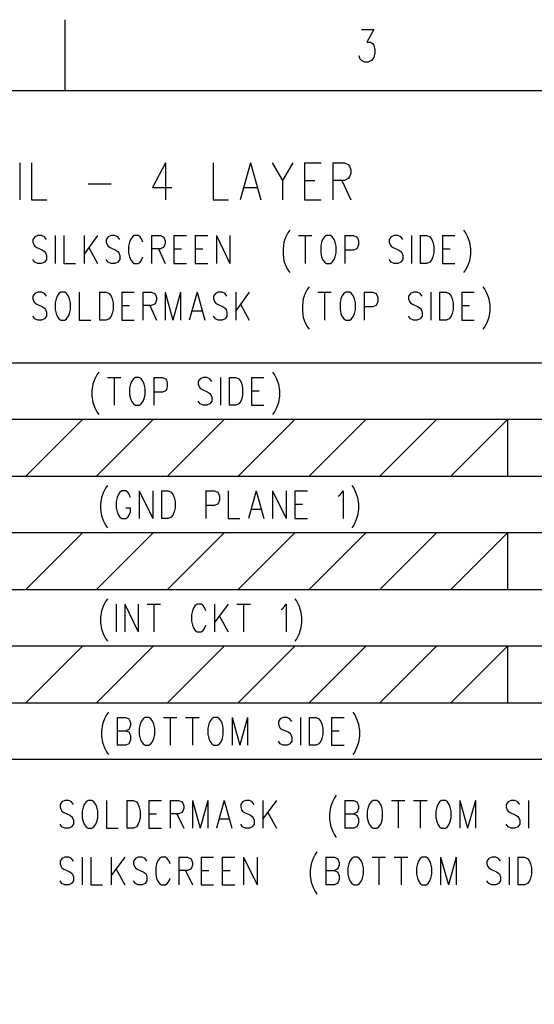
# Model space of a CAD drawing. Extents: x 2 to 38, y 4.3 to 27.6.
# Tile 31 of 33: x 24.2 to 28, y 20.3 to 27.6. Entities that reach past the tile are written whole.
import ezdxf

# ---------------------------------------------------------------- set-up
doc = ezdxf.new("R2010")
doc.units = 0
doc.layers.add('pho', color=1, linetype='CONTINUOUS')

msp = doc.modelspace()

# ---------------------------------------------------------------- linework, layer by layer
at = {"layer": 'pho', "color": 1}
for points in [[(24.49683, 27.07542), (24.49683, 27.60446)], [(26.70917, 27.53006), (26.80175, 27.53006), (26.75125, 27.43748), (26.7765, 27.43748), (26.79333, 27.42591), (26.80175, 27.41433), (26.81017, 27.37961), (26.81017, 27.35647), (26.80175, 27.32175), (26.78492, 27.29861), (26.75967, 27.28703), (26.73442, 27.28703), (26.70917, 27.29861), (26.70075, 27.31018), (26.69233, 27.33332)], [(2.54174, 4.85581), (2.54174, 27.07542), (37.45826, 27.07542), (37.45826, 4.85581), (2.54174, 4.85581)], [(24.15843, 26.53633), (24.15843, 26.25858)], [(24.245, 26.53633), (24.245, 26.25858), (24.36043, 26.25858)], [(25.24537, 26.53633), (25.14918, 26.35116), (25.29346, 26.35116)], [(25.24537, 26.53633), (25.24537, 26.25858)], [(25.60127, 26.53633), (25.60127, 26.25858), (25.71669, 26.25858)], [(25.88021, 26.53633), (25.80326, 26.25858)], [(25.88021, 26.53633), (25.95716, 26.25858)], [(26.04373, 26.53633), (26.12068, 26.40407), (26.12068, 26.25858)], [(26.19764, 26.53633), (26.12068, 26.40407)], [(26.28421, 26.53633), (26.28421, 26.25858)], [(26.28421, 26.53633), (26.40925, 26.53633)], [(26.49582, 26.53633), (26.49582, 26.25858)], [(26.49582, 26.53633), (26.58239, 26.53633), (26.61125, 26.5231), (26.62087, 26.50988), (26.63049, 26.48342), (26.63049, 26.45697), (26.62087, 26.43052), (26.61125, 26.41729), (26.58239, 26.40407), (26.49582, 26.40407)], [(26.28421, 26.40407), (26.36116, 26.40407)], [(26.56315, 26.40407), (26.63049, 26.25858)], [(24.66823, 26.37762), (24.84137, 26.37762)], [(25.83212, 26.35116), (25.92831, 26.35116)], [(26.28421, 26.25858), (26.40925, 26.25858)], [(24.35658, 25.96311), (24.34215, 25.98295), (24.32051, 25.99287), (24.29166, 25.99287), (24.27001, 25.98295), (24.25558, 25.96311), (24.25558, 25.94328), (24.2628, 25.92344), (24.27001, 25.91352), (24.28444, 25.9036), (24.32773, 25.88376), (24.34215, 25.87384), (24.34937, 25.86392), (24.35658, 25.84408), (24.35658, 25.81432), (24.34215, 25.79448), (24.32051, 25.78456), (24.29166, 25.78456), (24.27001, 25.79448), (24.25558, 25.81432)], [(24.42151, 25.99287), (24.42151, 25.78456)], [(24.48644, 25.99287), (24.48644, 25.78456), (24.57301, 25.78456)], [(24.63793, 25.99287), (24.63793, 25.78456)], [(24.73893, 25.99287), (24.63793, 25.854)], [(24.90486, 25.96311), (24.89043, 25.98295), (24.86879, 25.99287), (24.83993, 25.99287), (24.81829, 25.98295), (24.80386, 25.96311), (24.80386, 25.94328), (24.81107, 25.92344), (24.81829, 25.91352), (24.83272, 25.9036), (24.876, 25.88376), (24.89043, 25.87384), (24.89764, 25.86392), (24.90486, 25.84408), (24.90486, 25.81432), (24.89043, 25.79448), (24.86879, 25.78456), (24.83993, 25.78456), (24.81829, 25.79448), (24.80386, 25.81432)], [(25.078, 25.94328), (25.07078, 25.96311), (25.05636, 25.98295), (25.04193, 25.99287), (25.01307, 25.99287), (24.99864, 25.98295), (24.98421, 25.96311), (24.977, 25.94328), (24.96979, 25.91352), (24.96979, 25.86392), (24.977, 25.83416), (24.98421, 25.81432), (24.99864, 25.79448), (25.01307, 25.78456), (25.04193, 25.78456), (25.05636, 25.79448), (25.07078, 25.81432), (25.078, 25.83416)], [(25.14293, 25.99287), (25.14293, 25.78456)], [(25.14293, 25.99287), (25.20785, 25.99287), (25.2295, 25.98295), (25.23671, 25.97303), (25.24392, 25.95319), (25.24392, 25.93336), (25.23671, 25.91352), (25.2295, 25.9036), (25.20785, 25.89368), (25.14293, 25.89368)], [(25.30885, 25.99287), (25.30885, 25.78456)], [(25.30885, 25.99287), (25.40264, 25.99287)], [(25.46756, 25.99287), (25.46756, 25.78456)], [(25.46756, 25.99287), (25.56135, 25.99287)], [(25.62627, 25.99287), (25.62627, 25.78456)], [(25.62627, 25.99287), (25.72727, 25.78456)], [(25.72727, 25.99287), (25.72727, 25.78456)], [(26.17455, 26.03255), (26.16012, 26.01271), (26.14569, 25.98295), (26.13127, 25.94328), (26.12405, 25.89368), (26.12405, 25.854), (26.13127, 25.8044), (26.14569, 25.76472), (26.16012, 25.73497), (26.17455, 25.71513)], [(26.23948, 25.99287), (26.34048, 25.99287)], [(26.28998, 25.99287), (26.28998, 25.78456)], [(26.44869, 25.99287), (26.43426, 25.98295), (26.41983, 25.96311), (26.41262, 25.94328), (26.4054, 25.91352), (26.4054, 25.86392), (26.41262, 25.83416), (26.41983, 25.81432), (26.43426, 25.79448), (26.44869, 25.78456), (26.47755, 25.78456), (26.49197, 25.79448), (26.5064, 25.81432), (26.51362, 25.83416), (26.52083, 25.86392), (26.52083, 25.91352), (26.51362, 25.94328), (26.5064, 25.96311), (26.49197, 25.98295), (26.47755, 25.99287), (26.44869, 25.99287)], [(26.58576, 25.99287), (26.58576, 25.78456)], [(26.58576, 25.99287), (26.65069, 25.99287), (26.67233, 25.98295), (26.67954, 25.97303), (26.68676, 25.95319), (26.68676, 25.92344), (26.67954, 25.9036), (26.67233, 25.89368), (26.65069, 25.88376), (26.58576, 25.88376)], [(27.01861, 25.96311), (27.00418, 25.98295), (26.98254, 25.99287), (26.95368, 25.99287), (26.93204, 25.98295), (26.91761, 25.96311), (26.91761, 25.94328), (26.92482, 25.92344), (26.93204, 25.91352), (26.94647, 25.9036), (26.98975, 25.88376), (27.00418, 25.87384), (27.01139, 25.86392), (27.01861, 25.84408), (27.01861, 25.81432), (27.00418, 25.79448), (26.98254, 25.78456), (26.95368, 25.78456), (26.93204, 25.79448), (26.91761, 25.81432)], [(27.08353, 25.99287), (27.08353, 25.78456)], [(27.14846, 25.99287), (27.14846, 25.78456)], [(27.14846, 25.99287), (27.19896, 25.99287), (27.2206, 25.98295), (27.23503, 25.96311), (27.24225, 25.94328), (27.24946, 25.91352), (27.24946, 25.86392), (27.24225, 25.83416), (27.23503, 25.81432), (27.2206, 25.79448), (27.19896, 25.78456), (27.14846, 25.78456)], [(27.31439, 25.99287), (27.31439, 25.78456)], [(27.31439, 25.99287), (27.40817, 25.99287)], [(27.4731, 26.03255), (27.48753, 26.01271), (27.50196, 25.98295), (27.51638, 25.94328), (27.5236, 25.89368), (27.5236, 25.854), (27.51638, 25.8044), (27.50196, 25.76472), (27.48753, 25.73497), (27.4731, 25.71513)], [(24.67401, 25.9036), (24.73893, 25.78456)], [(25.19342, 25.89368), (25.24392, 25.78456)], [(25.30885, 25.89368), (25.36656, 25.89368)], [(25.46756, 25.89368), (25.52528, 25.89368)], [(27.31439, 25.89368), (27.3721, 25.89368)], [(25.30885, 25.78456), (25.40264, 25.78456)], [(25.46756, 25.78456), (25.56135, 25.78456)], [(27.31439, 25.78456), (27.40817, 25.78456)], [(26.31883, 25.60932), (26.30441, 25.58948), (26.28998, 25.55972), (26.27555, 25.52004), (26.26833, 25.47045), (26.26833, 25.43077), (26.27555, 25.38117), (26.28998, 25.34149), (26.30441, 25.31174), (26.31883, 25.2919)], [(27.61738, 25.60932), (27.63181, 25.58948), (27.64624, 25.55972), (27.66067, 25.52004), (27.66788, 25.47045), (27.66788, 25.43077), (27.66067, 25.38117), (27.64624, 25.34149), (27.63181, 25.31174), (27.61738, 25.2919)], [(24.35658, 25.53988), (24.34215, 25.55972), (24.32051, 25.56964), (24.29166, 25.56964), (24.27001, 25.55972), (24.25558, 25.53988), (24.25558, 25.52004), (24.2628, 25.50021), (24.27001, 25.49029), (24.28444, 25.48037), (24.32773, 25.46053), (24.34215, 25.45061), (24.34937, 25.44069), (24.35658, 25.42085), (24.35658, 25.39109), (24.34215, 25.37125), (24.32051, 25.36133), (24.29166, 25.36133), (24.27001, 25.37125), (24.25558, 25.39109)], [(24.46479, 25.56964), (24.45037, 25.55972), (24.43594, 25.53988), (24.42872, 25.52004), (24.42151, 25.49029), (24.42151, 25.44069), (24.42872, 25.41093), (24.43594, 25.39109), (24.45037, 25.37125), (24.46479, 25.36133), (24.49365, 25.36133), (24.50808, 25.37125), (24.52251, 25.39109), (24.52972, 25.41093), (24.53694, 25.44069), (24.53694, 25.49029), (24.52972, 25.52004), (24.52251, 25.53988), (24.50808, 25.55972), (24.49365, 25.56964), (24.46479, 25.56964)], [(24.60186, 25.56964), (24.60186, 25.36133), (24.68843, 25.36133)], [(24.75336, 25.56964), (24.75336, 25.36133)], [(24.75336, 25.56964), (24.80386, 25.56964), (24.8255, 25.55972), (24.83993, 25.53988), (24.84715, 25.52004), (24.85436, 25.49029), (24.85436, 25.44069), (24.84715, 25.41093), (24.83993, 25.39109), (24.8255, 25.37125), (24.80386, 25.36133), (24.75336, 25.36133)], [(24.91929, 25.56964), (24.91929, 25.36133)], [(24.91929, 25.56964), (25.01307, 25.56964)], [(25.078, 25.56964), (25.078, 25.36133)], [(25.078, 25.56964), (25.14293, 25.56964), (25.16457, 25.55972), (25.17178, 25.5498), (25.179, 25.52996), (25.179, 25.51013), (25.17178, 25.49029), (25.16457, 25.48037), (25.14293, 25.47045), (25.078, 25.47045)], [(25.24392, 25.56964), (25.24392, 25.36133)], [(25.24392, 25.56964), (25.30164, 25.36133)], [(25.35935, 25.56964), (25.30164, 25.36133)], [(25.35935, 25.56964), (25.35935, 25.36133)], [(25.48199, 25.56964), (25.42428, 25.36133)], [(25.48199, 25.56964), (25.5397, 25.36133)], [(25.70563, 25.53988), (25.6912, 25.55972), (25.66956, 25.56964), (25.6407, 25.56964), (25.61906, 25.55972), (25.60463, 25.53988), (25.60463, 25.52004), (25.61185, 25.50021), (25.61906, 25.49029), (25.63349, 25.48037), (25.67677, 25.46053), (25.6912, 25.45061), (25.69842, 25.44069), (25.70563, 25.42085), (25.70563, 25.39109), (25.6912, 25.37125), (25.66956, 25.36133), (25.6407, 25.36133), (25.61906, 25.37125), (25.60463, 25.39109)], [(25.77056, 25.56964), (25.77056, 25.36133)], [(25.87156, 25.56964), (25.77056, 25.43077)], [(26.38376, 25.56964), (26.48476, 25.56964)], [(26.43426, 25.56964), (26.43426, 25.36133)], [(26.59297, 25.56964), (26.57854, 25.55972), (26.56412, 25.53988), (26.5569, 25.52004), (26.54969, 25.49029), (26.54969, 25.44069), (26.5569, 25.41093), (26.56412, 25.39109), (26.57854, 25.37125), (26.59297, 25.36133), (26.62183, 25.36133), (26.63626, 25.37125), (26.65069, 25.39109), (26.6579, 25.41093), (26.66511, 25.44069), (26.66511, 25.49029), (26.6579, 25.52004), (26.65069, 25.53988), (26.63626, 25.55972), (26.62183, 25.56964), (26.59297, 25.56964)], [(26.73004, 25.56964), (26.73004, 25.36133)], [(26.73004, 25.56964), (26.79497, 25.56964), (26.81661, 25.55972), (26.82382, 25.5498), (26.83104, 25.52996), (26.83104, 25.50021), (26.82382, 25.48037), (26.81661, 25.47045), (26.79497, 25.46053), (26.73004, 25.46053)], [(27.16289, 25.53988), (27.14846, 25.55972), (27.12682, 25.56964), (27.09796, 25.56964), (27.07632, 25.55972), (27.06189, 25.53988), (27.06189, 25.52004), (27.06911, 25.50021), (27.07632, 25.49029), (27.09075, 25.48037), (27.13403, 25.46053), (27.14846, 25.45061), (27.15568, 25.44069), (27.16289, 25.42085), (27.16289, 25.39109), (27.14846, 25.37125), (27.12682, 25.36133), (27.09796, 25.36133), (27.07632, 25.37125), (27.06189, 25.39109)], [(27.22782, 25.56964), (27.22782, 25.36133)], [(27.29275, 25.56964), (27.29275, 25.36133)], [(27.29275, 25.56964), (27.34324, 25.56964), (27.36489, 25.55972), (27.37932, 25.53988), (27.38653, 25.52004), (27.39374, 25.49029), (27.39374, 25.44069), (27.38653, 25.41093), (27.37932, 25.39109), (27.36489, 25.37125), (27.34324, 25.36133), (27.29275, 25.36133)], [(27.45867, 25.56964), (27.45867, 25.36133)], [(27.45867, 25.56964), (27.55245, 25.56964)], [(24.91929, 25.47045), (24.977, 25.47045)], [(25.1285, 25.47045), (25.179, 25.36133)], [(25.80663, 25.48037), (25.87156, 25.36133)], [(27.45867, 25.47045), (27.51638, 25.47045)], [(25.44592, 25.43077), (25.51806, 25.43077)], [(24.91929, 25.36133), (25.01307, 25.36133)], [(27.45867, 25.36133), (27.55245, 25.36133)], [(20.81684, 25.04179), (28.22337, 25.04179), (28.22337, 24.61856), (20.81684, 24.61856), (20.81684, 25.04179)], [(24.74759, 24.97236), (24.73316, 24.95252), (24.71873, 24.92276), (24.7043, 24.88308), (24.69709, 24.83349), (24.69709, 24.79381), (24.7043, 24.74421), (24.71873, 24.70453), (24.73316, 24.67477), (24.74759, 24.65493)], [(24.81252, 24.93268), (24.91352, 24.93268)], [(24.86302, 24.93268), (24.86302, 24.72437)], [(25.02173, 24.93268), (25.0073, 24.92276), (24.99287, 24.90292), (24.98566, 24.88308), (24.97844, 24.85332), (24.97844, 24.80373), (24.98566, 24.77397), (24.99287, 24.75413), (25.0073, 24.73429), (25.02173, 24.72437), (25.05058, 24.72437), (25.06501, 24.73429), (25.07944, 24.75413), (25.08666, 24.77397), (25.09387, 24.80373), (25.09387, 24.85332), (25.08666, 24.88308), (25.07944, 24.90292), (25.06501, 24.92276), (25.05058, 24.93268), (25.02173, 24.93268)], [(25.1588, 24.93268), (25.1588, 24.72437)], [(25.1588, 24.93268), (25.22372, 24.93268), (25.24537, 24.92276), (25.25258, 24.91284), (25.2598, 24.893), (25.2598, 24.86324), (25.25258, 24.8434), (25.24537, 24.83349), (25.22372, 24.82357), (25.1588, 24.82357)], [(25.59165, 24.90292), (25.57722, 24.92276), (25.55558, 24.93268), (25.52672, 24.93268), (25.50508, 24.92276), (25.49065, 24.90292), (25.49065, 24.88308), (25.49786, 24.86324), (25.50508, 24.85332), (25.5195, 24.8434), (25.56279, 24.82357), (25.57722, 24.81365), (25.58443, 24.80373), (25.59165, 24.78389), (25.59165, 24.75413), (25.57722, 24.73429), (25.55558, 24.72437), (25.52672, 24.72437), (25.50508, 24.73429), (25.49065, 24.75413)], [(25.65657, 24.93268), (25.65657, 24.72437)], [(25.7215, 24.93268), (25.7215, 24.72437)], [(25.7215, 24.93268), (25.772, 24.93268), (25.79364, 24.92276), (25.80807, 24.90292), (25.81529, 24.88308), (25.8225, 24.85332), (25.8225, 24.80373), (25.81529, 24.77397), (25.80807, 24.75413), (25.79364, 24.73429), (25.772, 24.72437), (25.7215, 24.72437)], [(25.88743, 24.93268), (25.88743, 24.72437)], [(25.88743, 24.93268), (25.98121, 24.93268)], [(26.04614, 24.97236), (26.06057, 24.95252), (26.075, 24.92276), (26.08942, 24.88308), (26.09664, 24.83349), (26.09664, 24.79381), (26.08942, 24.74421), (26.075, 24.70453), (26.06057, 24.67477), (26.04614, 24.65493)], [(25.88743, 24.83349), (25.94514, 24.83349)], [(25.88743, 24.72437), (25.98121, 24.72437)], [(24.62591, 24.61856), (24.20268, 24.19533)], [(25.15495, 24.61856), (24.73172, 24.19533)], [(25.68399, 24.61856), (25.26076, 24.19533)], [(26.21303, 24.61856), (25.7898, 24.19533)], [(26.74206, 24.61856), (26.31883, 24.19533)], [(27.2711, 24.61856), (26.84787, 24.19533)], [(27.80014, 24.61856), (27.37691, 24.19533)], [(27.80014, 24.61856), (27.80014, 24.19533)], [(20.81684, 24.19533), (28.22337, 24.19533), (28.22337, 23.7721), (20.81684, 23.7721), (20.81684, 24.19533)], [(24.81252, 24.1259), (24.79809, 24.10606), (24.78366, 24.0763), (24.76923, 24.03662), (24.76202, 23.98702), (24.76202, 23.94735), (24.76923, 23.89775), (24.78366, 23.85807), (24.79809, 23.82831), (24.81252, 23.80847)], [(26.6377, 24.1259), (26.65213, 24.10606), (26.66656, 24.0763), (26.68098, 24.03662), (26.6882, 23.98702), (26.6882, 23.94735), (26.68098, 23.89775), (26.66656, 23.85807), (26.65213, 23.82831), (26.6377, 23.80847)], [(24.98566, 24.03662), (24.97844, 24.05646), (24.96401, 24.0763), (24.94959, 24.08622), (24.92073, 24.08622), (24.9063, 24.0763), (24.89187, 24.05646), (24.88466, 24.03662), (24.87744, 24.00686), (24.87744, 23.95727), (24.88466, 23.92751), (24.89187, 23.90767), (24.9063, 23.88783), (24.92073, 23.87791), (24.94959, 23.87791), (24.96401, 23.88783), (24.97844, 23.90767), (24.98566, 23.92751), (24.98566, 23.95727)], [(25.05058, 24.08622), (25.05058, 23.87791)], [(25.05058, 24.08622), (25.15158, 23.87791)], [(25.15158, 24.08622), (25.15158, 23.87791)], [(25.21651, 24.08622), (25.21651, 23.87791)], [(25.21651, 24.08622), (25.26701, 24.08622), (25.28865, 24.0763), (25.30308, 24.05646), (25.31029, 24.03662), (25.31751, 24.00686), (25.31751, 23.95727), (25.31029, 23.92751), (25.30308, 23.90767), (25.28865, 23.88783), (25.26701, 23.87791), (25.21651, 23.87791)], [(25.54836, 24.08622), (25.54836, 23.87791)], [(25.54836, 24.08622), (25.61329, 24.08622), (25.63493, 24.0763), (25.64215, 24.06638), (25.64936, 24.04654), (25.64936, 24.01678), (25.64215, 23.99694), (25.63493, 23.98702), (25.61329, 23.9771), (25.54836, 23.9771)], [(25.71429, 24.08622), (25.71429, 23.87791), (25.80086, 23.87791)], [(25.9235, 24.08622), (25.86578, 23.87791)], [(25.9235, 24.08622), (25.98121, 23.87791)], [(26.04614, 24.08622), (26.04614, 23.87791)], [(26.04614, 24.08622), (26.14714, 23.87791)], [(26.14714, 24.08622), (26.14714, 23.87791)], [(26.21206, 24.08622), (26.21206, 23.87791)], [(26.21206, 24.08622), (26.30585, 24.08622)], [(26.5367, 24.04654), (26.55113, 24.05646), (26.57277, 24.08622), (26.57277, 23.87791)], [(26.21206, 23.98702), (26.26978, 23.98702)], [(24.94959, 23.95727), (24.98566, 23.95727)], [(25.88743, 23.94735), (25.95957, 23.94735)], [(26.21206, 23.87791), (26.30585, 23.87791)], [(24.62591, 23.7721), (24.20268, 23.34887)], [(25.15495, 23.7721), (24.73172, 23.34887)], [(25.68399, 23.7721), (25.26076, 23.34887)], [(26.21303, 23.7721), (25.7898, 23.34887)], [(26.74206, 23.7721), (26.31883, 23.34887)], [(27.2711, 23.7721), (26.84787, 23.34887)], [(27.80014, 23.7721), (27.37691, 23.34887)], [(27.80014, 23.7721), (27.80014, 23.34887)], [(20.81684, 23.34887), (28.22337, 23.34887), (28.22337, 22.92564), (20.81684, 22.92564), (20.81684, 23.34887)], [(24.81252, 23.27944), (24.79809, 23.2596), (24.78366, 23.22984), (24.76923, 23.19016), (24.76202, 23.14056), (24.76202, 23.10088), (24.76923, 23.05129), (24.78366, 23.01161), (24.79809, 22.98185), (24.81252, 22.96201)], [(24.87744, 23.23976), (24.87744, 23.03145)], [(24.94237, 23.23976), (24.94237, 23.03145)], [(24.94237, 23.23976), (25.04337, 23.03145)], [(25.04337, 23.23976), (25.04337, 23.03145)], [(25.1083, 23.23976), (25.2093, 23.23976)], [(25.1588, 23.23976), (25.1588, 23.03145)], [(25.54836, 23.19016), (25.54115, 23.21), (25.52672, 23.22984), (25.51229, 23.23976), (25.48343, 23.23976), (25.46901, 23.22984), (25.45458, 23.21), (25.44736, 23.19016), (25.44015, 23.1604), (25.44015, 23.1108), (25.44736, 23.08105), (25.45458, 23.06121), (25.46901, 23.04137), (25.48343, 23.03145), (25.51229, 23.03145), (25.52672, 23.04137), (25.54115, 23.06121), (25.54836, 23.08105)], [(25.61329, 23.23976), (25.61329, 23.03145)], [(25.71429, 23.23976), (25.61329, 23.10088)], [(25.77921, 23.23976), (25.88021, 23.23976)], [(25.82971, 23.23976), (25.82971, 23.03145)], [(26.11107, 23.20008), (26.12549, 23.21), (26.14714, 23.23976), (26.14714, 23.03145)], [(26.21206, 23.27944), (26.22649, 23.2596), (26.24092, 23.22984), (26.25535, 23.19016), (26.26256, 23.14056), (26.26256, 23.10088), (26.25535, 23.05129), (26.24092, 23.01161), (26.22649, 22.98185), (26.21206, 22.96201)], [(25.64936, 23.15048), (25.71429, 23.03145)], [(24.62591, 22.92564), (24.20268, 22.50241)], [(25.15495, 22.92564), (24.73172, 22.50241)], [(25.68399, 22.92564), (25.26076, 22.50241)], [(26.21303, 22.92564), (25.7898, 22.50241)], [(26.74206, 22.92564), (26.31883, 22.50241)], [(27.2711, 22.92564), (26.84787, 22.50241)], [(27.80014, 22.92564), (27.37691, 22.50241)], [(27.80014, 22.92564), (27.80014, 22.50241)], [(20.81684, 22.50241), (28.22337, 22.50241), (28.22337, 22.07918), (20.81684, 22.07918), (20.81684, 22.50241)], [(24.81973, 22.43297), (24.8053, 22.41313), (24.79087, 22.38338), (24.77645, 22.3437), (24.76923, 22.2941), (24.76923, 22.25442), (24.77645, 22.20483), (24.79087, 22.16515), (24.8053, 22.13539), (24.81973, 22.11555)], [(26.64491, 22.43297), (26.65934, 22.41313), (26.67377, 22.38338), (26.6882, 22.3437), (26.69541, 22.2941), (26.69541, 22.25442), (26.6882, 22.20483), (26.67377, 22.16515), (26.65934, 22.13539), (26.64491, 22.11555)], [(24.88466, 22.3933), (24.88466, 22.18499)], [(24.88466, 22.3933), (24.94959, 22.3933), (24.97123, 22.38338), (24.97844, 22.37346), (24.98566, 22.35362), (24.98566, 22.33378), (24.97844, 22.31394), (24.97123, 22.30402), (24.94959, 22.2941)], [(25.09387, 22.3933), (25.07944, 22.38338), (25.06501, 22.36354), (25.0578, 22.3437), (25.05058, 22.31394), (25.05058, 22.26434), (25.0578, 22.23458), (25.06501, 22.21475), (25.07944, 22.19491), (25.09387, 22.18499), (25.12273, 22.18499), (25.13715, 22.19491), (25.15158, 22.21475), (25.1588, 22.23458), (25.16601, 22.26434), (25.16601, 22.31394), (25.1588, 22.3437), (25.15158, 22.36354), (25.13715, 22.38338), (25.12273, 22.3933), (25.09387, 22.3933)], [(25.23094, 22.3933), (25.33194, 22.3933)], [(25.28144, 22.3933), (25.28144, 22.18499)], [(25.39686, 22.3933), (25.49786, 22.3933)], [(25.44736, 22.3933), (25.44736, 22.18499)], [(25.60607, 22.3933), (25.59165, 22.38338), (25.57722, 22.36354), (25.57, 22.3437), (25.56279, 22.31394), (25.56279, 22.26434), (25.57, 22.23458), (25.57722, 22.21475), (25.59165, 22.19491), (25.60607, 22.18499), (25.63493, 22.18499), (25.64936, 22.19491), (25.66379, 22.21475), (25.671, 22.23458), (25.67822, 22.26434), (25.67822, 22.31394), (25.671, 22.3437), (25.66379, 22.36354), (25.64936, 22.38338), (25.63493, 22.3933), (25.60607, 22.3933)], [(25.74314, 22.3933), (25.74314, 22.18499)], [(25.74314, 22.3933), (25.80086, 22.18499)], [(25.85857, 22.3933), (25.80086, 22.18499)], [(25.85857, 22.3933), (25.85857, 22.18499)], [(26.19042, 22.36354), (26.17599, 22.38338), (26.15435, 22.3933), (26.12549, 22.3933), (26.10385, 22.38338), (26.08942, 22.36354), (26.08942, 22.3437), (26.09664, 22.32386), (26.10385, 22.31394), (26.11828, 22.30402), (26.16157, 22.28418), (26.17599, 22.27426), (26.18321, 22.26434), (26.19042, 22.2445), (26.19042, 22.21475), (26.17599, 22.19491), (26.15435, 22.18499), (26.12549, 22.18499), (26.10385, 22.19491), (26.08942, 22.21475)], [(26.25535, 22.3933), (26.25535, 22.18499)], [(26.32028, 22.3933), (26.32028, 22.18499)], [(26.32028, 22.3933), (26.37078, 22.3933), (26.39242, 22.38338), (26.40685, 22.36354), (26.41406, 22.3437), (26.42127, 22.31394), (26.42127, 22.26434), (26.41406, 22.23458), (26.40685, 22.21475), (26.39242, 22.19491), (26.37078, 22.18499), (26.32028, 22.18499)], [(26.4862, 22.3933), (26.4862, 22.18499)], [(26.4862, 22.3933), (26.57999, 22.3933)], [(24.88466, 22.2941), (24.94959, 22.2941), (24.97123, 22.28418), (24.97844, 22.27426), (24.98566, 22.25442), (24.98566, 22.22466), (24.97844, 22.20483), (24.97123, 22.19491), (24.94959, 22.18499), (24.88466, 22.18499)], [(26.4862, 22.2941), (26.54392, 22.2941)], [(26.4862, 22.18499), (26.57999, 22.18499)], [(24.55973, 21.7435), (24.5453, 21.76334), (24.52366, 21.77326), (24.49481, 21.77326), (24.47316, 21.76334), (24.45873, 21.7435)], [(24.66795, 21.77326), (24.65352, 21.76334), (24.63909, 21.7435), (24.63187, 21.72367), (24.62466, 21.69391), (24.62466, 21.64431), (24.63187, 21.61455), (24.63909, 21.59471), (24.65352, 21.57487), (24.66795, 21.56495), (24.6968, 21.56495), (24.71123, 21.57487), (24.72566, 21.59471), (24.73287, 21.61455), (24.74009, 21.64431), (24.74009, 21.69391), (24.73287, 21.72367), (24.72566, 21.7435), (24.71123, 21.76334), (24.6968, 21.77326), (24.66795, 21.77326)], [(24.80501, 21.77326), (24.80501, 21.56495), (24.89158, 21.56495)], [(24.95651, 21.77326), (24.95651, 21.56495)], [(24.95651, 21.77326), (25.00701, 21.77326), (25.02865, 21.76334), (25.04308, 21.7435), (25.0503, 21.72367), (25.05751, 21.69391), (25.05751, 21.64431), (25.0503, 21.61455), (25.04308, 21.59471), (25.02865, 21.57487), (25.00701, 21.56495), (24.95651, 21.56495)], [(25.12244, 21.77326), (25.12244, 21.56495)], [(25.12244, 21.77326), (25.21622, 21.77326)], [(25.28115, 21.77326), (25.28115, 21.56495)], [(25.28115, 21.77326), (25.34608, 21.77326), (25.36772, 21.76334), (25.37493, 21.75342), (25.38215, 21.73359), (25.38215, 21.71375), (25.37493, 21.69391), (25.36772, 21.68399), (25.34608, 21.67407), (25.28115, 21.67407)], [(25.44707, 21.77326), (25.44707, 21.56495)], [(25.44707, 21.77326), (25.50479, 21.56495)], [(25.5625, 21.77326), (25.50479, 21.56495)], [(25.5625, 21.77326), (25.5625, 21.56495)], [(25.68514, 21.77326), (25.62743, 21.56495)], [(25.68514, 21.77326), (25.74286, 21.56495)], [(25.90878, 21.7435), (25.89435, 21.76334), (25.87271, 21.77326), (25.84385, 21.77326), (25.82221, 21.76334), (25.80778, 21.7435), (25.80778, 21.72367), (25.815, 21.70383), (25.82221, 21.69391), (25.83664, 21.68399), (25.87992, 21.66415), (25.89435, 21.65423), (25.90157, 21.64431), (25.90878, 21.62447), (25.90878, 21.59471), (25.89435, 21.57487), (25.87271, 21.56495), (25.84385, 21.56495), (25.82221, 21.57487), (25.80778, 21.59471)], [(25.97371, 21.77326), (25.97371, 21.56495)], [(26.07471, 21.77326), (25.97371, 21.63439)], [(26.52198, 21.81294), (26.50756, 21.7931), (26.49313, 21.76334), (26.4787, 21.72367), (26.47149, 21.67407), (26.47149, 21.63439), (26.4787, 21.58479), (26.49313, 21.54512), (26.50756, 21.51536), (26.52198, 21.49552)], [(26.58691, 21.77326), (26.58691, 21.56495)], [(26.58691, 21.77326), (26.65184, 21.77326), (26.67348, 21.76334), (26.6807, 21.75342), (26.68791, 21.73359), (26.68791, 21.71375), (26.6807, 21.69391), (26.67348, 21.68399), (26.65184, 21.67407)], [(26.79612, 21.77326), (26.78169, 21.76334), (26.76727, 21.7435), (26.76005, 21.72367), (26.75284, 21.69391), (26.75284, 21.64431), (26.76005, 21.61455), (26.76727, 21.59471), (26.78169, 21.57487), (26.79612, 21.56495), (26.82498, 21.56495), (26.83941, 21.57487), (26.85384, 21.59471), (26.86105, 21.61455), (26.86826, 21.64431), (26.86826, 21.69391), (26.86105, 21.72367), (26.85384, 21.7435), (26.83941, 21.76334), (26.82498, 21.77326), (26.79612, 21.77326)], [(26.93319, 21.77326), (27.03419, 21.77326)], [(26.98369, 21.77326), (26.98369, 21.56495)], [(27.09912, 21.77326), (27.20012, 21.77326)], [(27.14962, 21.77326), (27.14962, 21.56495)], [(27.30833, 21.77326), (27.2939, 21.76334), (27.27947, 21.7435), (27.27226, 21.72367), (27.26504, 21.69391), (27.26504, 21.64431), (27.27226, 21.61455), (27.27947, 21.59471), (27.2939, 21.57487), (27.30833, 21.56495), (27.33718, 21.56495), (27.35161, 21.57487), (27.36604, 21.59471), (27.37326, 21.61455), (27.38047, 21.64431), (27.38047, 21.69391), (27.37326, 21.72367), (27.36604, 21.7435), (27.35161, 21.76334), (27.33718, 21.77326), (27.30833, 21.77326)], [(27.4454, 21.77326), (27.4454, 21.56495)], [(27.4454, 21.77326), (27.50311, 21.56495)], [(27.56082, 21.77326), (27.50311, 21.56495)], [(27.56082, 21.77326), (27.56082, 21.56495)], [(27.89267, 21.7435), (27.87825, 21.76334), (27.8566, 21.77326), (27.82775, 21.77326), (27.8061, 21.76334), (27.79168, 21.7435), (27.79168, 21.72367), (27.79889, 21.70383), (27.8061, 21.69391), (27.82053, 21.68399), (27.86382, 21.66415), (27.87825, 21.65423), (27.88546, 21.64431), (27.89267, 21.62447), (27.89267, 21.59471), (27.87825, 21.57487), (27.8566, 21.56495), (27.82775, 21.56495), (27.8061, 21.57487), (27.79168, 21.59471)], [(27.9576, 21.77326), (27.9576, 21.56495)], [(24.45873, 21.7435), (24.45873, 21.72367)], [(24.45873, 21.72367), (24.46595, 21.70383), (24.47316, 21.69391), (24.48759, 21.68399), (24.53088, 21.66415), (24.5453, 21.65423), (24.55252, 21.64431), (24.55973, 21.62447), (24.55973, 21.59471), (24.5453, 21.57487), (24.52366, 21.56495), (24.49481, 21.56495), (24.47316, 21.57487), (24.45873, 21.59471)], [(25.12244, 21.67407), (25.18015, 21.67407)], [(25.33165, 21.67407), (25.38215, 21.56495)], [(25.64907, 21.63439), (25.72121, 21.63439)], [(26.00978, 21.68399), (26.07471, 21.56495)], [(26.58691, 21.67407), (26.65184, 21.67407), (26.67348, 21.66415), (26.6807, 21.65423), (26.68791, 21.63439), (26.68791, 21.60463), (26.6807, 21.58479), (26.67348, 21.57487), (26.65184, 21.56495), (26.58691, 21.56495)], [(25.12244, 21.56495), (25.21622, 21.56495)], [(24.55973, 21.32027), (24.5453, 21.34011), (24.52366, 21.35003), (24.49481, 21.35003), (24.47316, 21.34011), (24.45873, 21.32027)], [(24.62466, 21.35003), (24.62466, 21.14172)], [(24.68959, 21.35003), (24.68959, 21.14172), (24.77616, 21.14172)], [(24.84109, 21.35003), (24.84109, 21.14172)], [(24.94208, 21.35003), (24.84109, 21.21116)], [(25.10801, 21.32027), (25.09358, 21.34011), (25.07194, 21.35003), (25.04308, 21.35003), (25.02144, 21.34011), (25.00701, 21.32027), (25.00701, 21.30043)], [(25.28115, 21.30043), (25.27393, 21.32027), (25.25951, 21.34011), (25.24508, 21.35003), (25.21622, 21.35003), (25.20179, 21.34011), (25.18737, 21.32027), (25.18015, 21.30043)], [(25.34608, 21.35003), (25.34608, 21.14172)], [(25.34608, 21.35003), (25.411, 21.35003), (25.43265, 21.34011), (25.43986, 21.33019), (25.44707, 21.31035), (25.44707, 21.29052), (25.43986, 21.27068), (25.43265, 21.26076), (25.411, 21.25084), (25.34608, 21.25084)], [(25.512, 21.35003), (25.512, 21.14172)], [(25.512, 21.35003), (25.60579, 21.35003)], [(25.67071, 21.35003), (25.67071, 21.14172)], [(25.67071, 21.35003), (25.7645, 21.35003)], [(25.82943, 21.35003), (25.82943, 21.14172)], [(25.82943, 21.35003), (25.93042, 21.14172)], [(25.93042, 21.35003), (25.93042, 21.14172)], [(26.3777, 21.38971), (26.36327, 21.36987), (26.34884, 21.34011), (26.33442, 21.30043)], [(26.44263, 21.35003), (26.44263, 21.14172)], [(26.44263, 21.35003), (26.50756, 21.35003), (26.5292, 21.34011), (26.53641, 21.33019), (26.54363, 21.31035), (26.54363, 21.29052), (26.53641, 21.27068), (26.5292, 21.26076), (26.50756, 21.25084)], [(26.65184, 21.35003), (26.63741, 21.34011), (26.62298, 21.32027), (26.61577, 21.30043)], [(26.71677, 21.30043), (26.70955, 21.32027), (26.69512, 21.34011), (26.6807, 21.35003), (26.65184, 21.35003)], [(26.78891, 21.35003), (26.88991, 21.35003)], [(26.83941, 21.35003), (26.83941, 21.14172)], [(26.95483, 21.35003), (27.05583, 21.35003)], [(27.00533, 21.35003), (27.00533, 21.14172)], [(27.16404, 21.35003), (27.14962, 21.34011), (27.13519, 21.32027), (27.12797, 21.30043)], [(27.22897, 21.30043), (27.22176, 21.32027), (27.20733, 21.34011), (27.1929, 21.35003), (27.16404, 21.35003)], [(27.30111, 21.35003), (27.30111, 21.14172)], [(27.30111, 21.35003), (27.35883, 21.14172)], [(27.41654, 21.35003), (27.35883, 21.14172)], [(27.41654, 21.35003), (27.41654, 21.14172)], [(27.74839, 21.32027), (27.73396, 21.34011), (27.71232, 21.35003), (27.68346, 21.35003), (27.66182, 21.34011), (27.64739, 21.32027), (27.64739, 21.30043)], [(27.81332, 21.35003), (27.81332, 21.14172)], [(27.87825, 21.35003), (27.87825, 21.14172)], [(27.87825, 21.35003), (27.92875, 21.35003), (27.95039, 21.34011), (27.96482, 21.32027), (27.97203, 21.30043)], [(24.45873, 21.32027), (24.45873, 21.30043)], [(24.45873, 21.30043), (24.46595, 21.2806), (24.47316, 21.27068), (24.48759, 21.26076), (24.53088, 21.24092), (24.5453, 21.231), (24.55252, 21.22108), (24.55973, 21.20124), (24.55973, 21.17148), (24.5453, 21.15164), (24.52366, 21.14172), (24.49481, 21.14172), (24.47316, 21.15164), (24.45873, 21.17148)], [(24.87716, 21.26076), (24.94208, 21.14172)], [(25.00701, 21.30043), (25.01423, 21.2806), (25.02144, 21.27068), (25.03587, 21.26076), (25.07915, 21.24092), (25.09358, 21.231), (25.1008, 21.22108), (25.10801, 21.20124), (25.10801, 21.17148), (25.09358, 21.15164), (25.07194, 21.14172), (25.04308, 21.14172), (25.02144, 21.15164), (25.00701, 21.17148)], [(25.18015, 21.30043), (25.17294, 21.27068), (25.17294, 21.22108), (25.18015, 21.19132), (25.18737, 21.17148), (25.20179, 21.15164), (25.21622, 21.14172), (25.24508, 21.14172), (25.25951, 21.15164), (25.27393, 21.17148), (25.28115, 21.19132)], [(26.33442, 21.30043), (26.3272, 21.25084), (26.3272, 21.21116), (26.33442, 21.16156), (26.34884, 21.12188), (26.36327, 21.09213), (26.3777, 21.07229)], [(26.61577, 21.30043), (26.60855, 21.27068), (26.60855, 21.22108), (26.61577, 21.19132), (26.62298, 21.17148), (26.63741, 21.15164), (26.65184, 21.14172), (26.6807, 21.14172), (26.69512, 21.15164), (26.70955, 21.17148), (26.71677, 21.19132), (26.72398, 21.22108), (26.72398, 21.27068), (26.71677, 21.30043)], [(27.12797, 21.30043), (27.12076, 21.27068), (27.12076, 21.22108), (27.12797, 21.19132), (27.13519, 21.17148), (27.14962, 21.15164), (27.16404, 21.14172), (27.1929, 21.14172), (27.20733, 21.15164), (27.22176, 21.17148), (27.22897, 21.19132), (27.23619, 21.22108), (27.23619, 21.27068), (27.22897, 21.30043)], [(27.64739, 21.30043), (27.65461, 21.2806), (27.66182, 21.27068), (27.67625, 21.26076), (27.71953, 21.24092), (27.73396, 21.231), (27.74118, 21.22108), (27.74839, 21.20124), (27.74839, 21.17148), (27.73396, 21.15164), (27.71232, 21.14172), (27.68346, 21.14172), (27.66182, 21.15164), (27.64739, 21.17148)], [(27.97203, 21.30043), (27.97924, 21.27068), (27.97924, 21.22108), (27.97203, 21.19132), (27.96482, 21.17148), (27.95039, 21.15164), (27.92875, 21.14172), (27.87825, 21.14172)], [(25.39658, 21.25084), (25.44707, 21.14172)], [(25.512, 21.25084), (25.56972, 21.25084)], [(25.67071, 21.25084), (25.72843, 21.25084)], [(26.44263, 21.25084), (26.50756, 21.25084), (26.5292, 21.24092), (26.53641, 21.231), (26.54363, 21.21116), (26.54363, 21.1814), (26.53641, 21.16156), (26.5292, 21.15164), (26.50756, 21.14172), (26.44263, 21.14172)], [(25.512, 21.14172), (25.60579, 21.14172)], [(25.67071, 21.14172), (25.7645, 21.14172)], [(27.85834, 20.33335), (27.85839, 20.33335)]]:
    msp.add_lwpolyline(points, dxfattribs=at)

doc.saveas('drawing.dxf')
